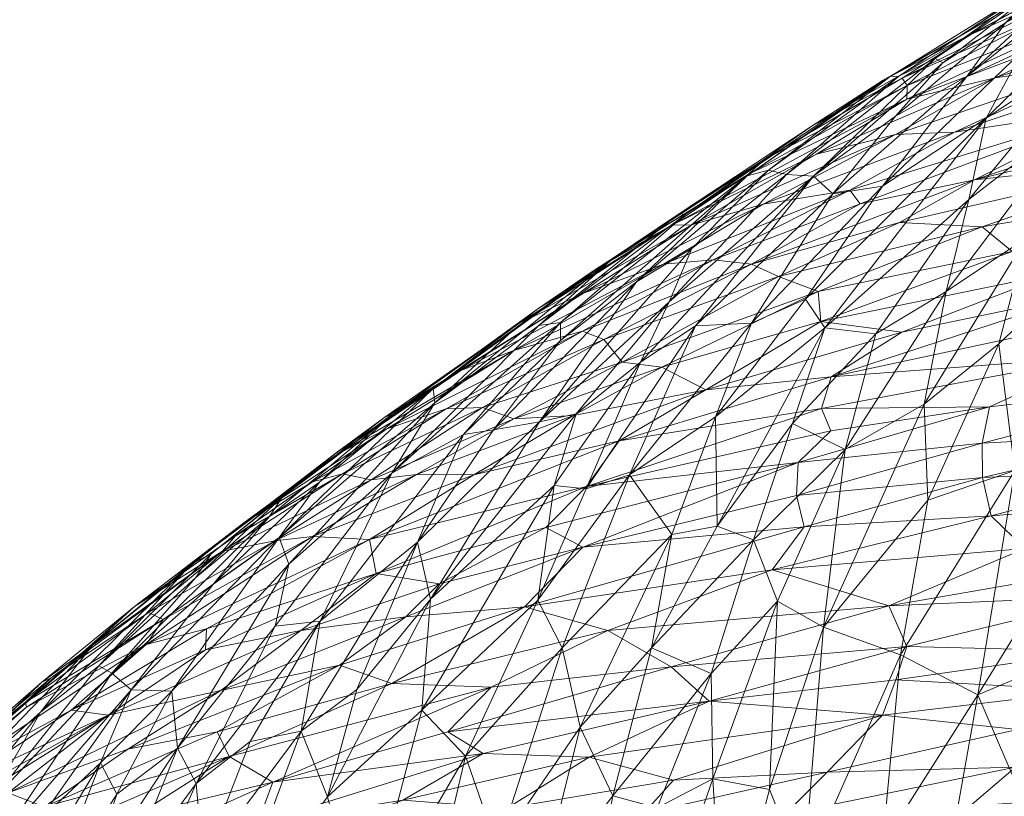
# Model space of a CAD drawing. Header units: millimetres. Extents: x -75 to 75, y 0 to 77.
# Tile 17 of 68: x -22.348 to -21.533, y 74.505 to 75.147. Entities that reach past the tile are written whole.
import ezdxf

# ---------------------------------------------------------------- set-up
doc = ezdxf.new("R2010")
doc.units = ezdxf.units.MM
doc.layers.add('A-GENM', color=13, linetype='Continuous')

# ---------------------------------------------------------------- blocks, each defined once
blk = doc.blocks.new('Model_FFAS1721-609A00BF0 - Model_FFAS1721-609A00BF0-430332-Preview')
at = {"layer": 'A-GENM', "lineweight": 9}
mesh = blk.add_polyface(dxfattribs=at)
corners = [(0, 77.41627, -122.32344), (-8.45086, 77.40813, -122.12154), (-12.53315, 77.36812, -121.12875), (-15.12791, 77.23835, -117.90861), (-17.98366, 76.56885, -101.29643), (-20.62818, 75.21106, -67.60534), (-21.55654, 73.84972, -33.8263), (-21.08744, 73.16945, -16.94672), (-17.73384, 72.86457, -9.38178), (-9.98005, 72.74137, -6.32462), (6.9079, 72.72838, -6.00247), (15.14291, 72.79771, -7.72279), (20.44563, 73.04787, -13.92981), (21.42801, 74.4063, -47.63678), (16.03763, 77.11957, -114.96126), (13.02542, 77.35478, -120.79773), (6.59342, 77.41297, -122.24164)]
mesh.append_faces([[corners[k] for k in face] for face in [(12, 10, 11)]], dxfattribs={"vtx0": -1})
mesh.append_faces([[corners[k] for k in face] for face in [(1, 3, 0), (13, 6, 12)]], dxfattribs={"vtx0": -1, "vtx1": -1})
mesh.append_faces([[corners[k] for k in face] for face in [(0, 4, 14), (6, 10, 12)]], dxfattribs={"vtx0": -1, "vtx1": -1, "vtx2": -1})
mesh.append_faces([[corners[k] for k in face] for face in [(0, 3, 4), (13, 5, 6), (6, 9, 10), (5, 13, 14)]], dxfattribs={"vtx0": -1, "vtx2": -1})
mesh.append_faces([[corners[k] for k in face] for face in [(8, 9, 7)]], dxfattribs={"vtx1": -1})
mesh.append_faces([[corners[k] for k in face] for face in [(16, 0, 14), (4, 5, 14), (6, 7, 9)]], dxfattribs={"vtx1": -1, "vtx2": -1})
mesh.append_faces([[corners[k] for k in face] for face in [(1, 2, 3), (14, 15, 16)]], dxfattribs={"vtx2": -1})
mesh = blk.add_polyface(dxfattribs=at)
corners = [(-21.60447, 70.42537, -70.25288), (-20.09362, 69.44465, -71.96178), (-20.05379, 68.94876, -65.93696), (-21.72257, 73.96486, -77.2191), (-22.12974, 73.73644, -71.55778), (-20.75148, 68.78321, -60.25623), (-22.54105, 70.56858, -60.16372), (-19.25862, 70.11516, -83.9895), (-21.02289, 70.89117, -78.68106), (-20.76344, 72.24331, -87.14862), (-22.33303, 71.78656, -67.16202), (-22.51755, 73.46207, -64.75462), (-18.38882, 68.74348, -69.14099), (-18.42657, 68.33466, -60.2404), (-18.8017, 69.36207, -76.58343), (-20.14869, 72.99969, -95.15564), (-20.36692, 74.64969, -94.19423), (-19.80524, 74.87735, -99.84259), (-18.49375, 70.34467, -90.24349), (-19.01929, 73.50621, -106.31063), (-16.59763, 69.48431, -84.60725), (-19.24357, 75.10501, -105.49095), (-18.32509, 75.33, -111.08903), (-18.21759, 72.0501, -107.1314), (-16.69964, 70.13556, -93.84741), (-19.33577, 71.49986, -96.11763), (-16.62235, 70.77974, -102.72552), (-21.3154, 74.19328, -82.88042), (-20.84116, 74.42148, -88.53732), (-22.7758, 73.27936, -60.22438)]
mesh.append_faces([[corners[k] for k in face] for face in [(3, 0, 4), (27, 8, 3)]], dxfattribs={"vtx0": -1, "vtx1": -1})
mesh.append_faces([[corners[k] for k in face] for face in [(0, 1, 2), (7, 8, 9), (0, 10, 4), (12, 13, 2), (14, 8, 7), (15, 18, 9), (17, 19, 15), (1, 8, 14), (20, 7, 18), (19, 22, 23), (24, 18, 25), (26, 25, 23), (1, 14, 12), (20, 14, 7), (0, 3, 8), (27, 9, 8), (16, 15, 9), (2, 1, 12), (8, 1, 0), (0, 2, 5), (0, 6, 10), (6, 11, 10), (19, 25, 15), (15, 25, 18), (25, 19, 23), (9, 18, 7)]], dxfattribs={"vtx0": -1, "vtx1": -1, "vtx2": -1})
mesh.append_faces([[corners[k] for k in face] for face in [(0, 5, 6), (15, 16, 17), (19, 21, 22), (9, 27, 28), (19, 17, 21)]], dxfattribs={"vtx0": -1, "vtx2": -1})
mesh.append_faces([[corners[k] for k in face] for face in [(11, 4, 10), (13, 5, 2), (28, 16, 9)]], dxfattribs={"vtx1": -1, "vtx2": -1})
mesh.append_faces([[corners[k] for k in face] for face in [(6, 29, 11)]], dxfattribs={"vtx2": -1})
mesh = blk.add_polyface(dxfattribs=at)
corners = [(-21.38161, 75.24895, -75.3558), (-21.32333, 75.28307, -76.18439), (-21.44133, 75.19877, -75.69341), (-21.43698, 75.19009, -70.5425), (-21.61794, 75.09877, -69.59216), (-21.48302, 75.15901, -69.72381), (-21.4457, 75.19635, -71.19996), (-21.28727, 75.25463, -71.26924), (-21.29337, 75.26699, -71.99734), (-21.56033, 75.13529, -70.43886), (-21.63348, 75.0971, -70.80819), (-21.49336, 75.16634, -75.03585), (-21.44199, 75.21279, -74.53476), (-21.28714, 75.30338, -74.55586), (-21.33398, 75.28014, -74.89344), (-21.39732, 75.24262, -74.18828), (-21.40935, 75.20324, -76.76559), (-21.56426, 75.10029, -74.96531), (-21.41702, 75.07769, -79.01409), (-21.34507, 75.19818, -78.77218), (-21.29233, 75.2106, -79.8064), (-21.39063, 75.17566, -78.07906), (-21.45834, 75.12514, -77.38249), (-21.33691, 75.23966, -77.95026), (-21.50285, 75.17497, -73.81502), (-21.49693, 75.18225, -73.05962), (-21.51787, 75.12183, -75.80967), (-21.4485, 75.11201, -67.0908), (-21.32097, 75.12847, -66.73413), (-21.25853, 75.17052, -67.76943), (-21.38005, 75.15189, -67.98721), (-21.43948, 75.14705, -68.42085), (-21.27138, 75.2082, -69.17625), (-21.44997, 75.15764, -69.04817), (-21.30952, 75.214, -69.75475), (-21.32654, 75.22466, -70.4172), (-21.29717, 75.27826, -72.74957), (-21.47049, 75.19156, -71.78307), (-21.50286, 75.17793, -72.34345), (-21.38035, 75.24667, -73.0975), (-21.40716, 75.22823, -72.4731), (-21.30882, 75.28777, -73.91626), (-21.62063, 75.10058, -72.32697), (-21.62767, 75.10013, -71.57476), (-21.53219, 75.1446, -74.39404), (-21.58427, 75.11164, -73.71528), (-21.59048, 75.11509, -73.15399), (-21.46867, 75.07161, -78.01412)]
mesh.append_faces([[corners[k] for k in face] for face in [(0, 1, 2), (3, 4, 5), (6, 7, 8), (4, 3, 9), (9, 6, 10), (0, 11, 12), (13, 14, 15), (2, 1, 16), (2, 17, 11), (18, 19, 20), (21, 22, 23), (16, 23, 22), (24, 15, 12), (24, 25, 15), (26, 17, 2), (16, 26, 2), (27, 28, 29), (27, 29, 30), (31, 32, 33), (34, 33, 32), (33, 34, 5), (5, 35, 3), (3, 6, 9), (36, 37, 8), (38, 39, 25), (7, 3, 35), (6, 37, 10), (7, 6, 3), (8, 37, 6), (39, 40, 36), (25, 39, 41), (42, 38, 25), (43, 37, 38), (32, 31, 30), (39, 38, 40), (25, 41, 15), (12, 15, 14), (0, 2, 11), (0, 12, 14), (44, 45, 24), (44, 24, 12), (25, 24, 46), (23, 19, 21), (47, 21, 19), (17, 44, 11), (11, 44, 12), (5, 34, 35), (38, 37, 40), (37, 36, 40)]], dxfattribs={"vtx0": -1, "vtx1": -1, "vtx2": -1})
mesh = blk.add_polyface(dxfattribs=at)
corners = [(-21.57437, 75.05423, -66.11387), (-21.44981, 75.09625, -66.50947), (-21.4485, 75.11201, -67.0908), (-21.22003, 74.91723, -60.42101), (-21.41142, 74.90849, -60.51326), (-21.45404, 74.86853, -59.51418), (-21.54094, 75.09917, -67.65405), (-21.62342, 75.0523, -66.72075), (-21.38005, 75.15189, -67.98721), (-21.43948, 75.14705, -68.42085), (-21.61392, 75.08141, -68.11794), (-21.45834, 75.12514, -77.38249), (-21.54828, 75.06569, -76.25904), (-21.40935, 75.20324, -76.76559), (-21.58144, 74.92235, -77.38004), (-21.46867, 75.07161, -78.01412), (-21.51481, 74.96678, -78.24638), (-21.41982, 74.94385, -80.10648), (-21.47124, 74.94202, -79.23539), (-21.37515, 75.07153, -79.8966), (-21.51787, 75.12183, -75.80967), (-21.39063, 75.17566, -78.07906), (-21.41702, 75.07769, -79.01409), (-21.34507, 75.19818, -78.77218), (-21.53792, 74.87908, -78.49961), (-21.56263, 74.99861, -76.95505), (-21.58427, 75.11164, -73.71528), (-21.59048, 75.11509, -73.15399), (-21.50285, 75.17497, -73.81502), (-21.33112, 75.06629, -80.75328), (-21.38079, 75.00486, -63.17032), (-21.38697, 75.03317, -64.04281), (-21.55147, 74.97597, -63.077), (-21.66103, 75.00615, -65.16305), (-21.43939, 75.07469, -65.66482), (-21.29501, 74.95604, -61.5628), (-21.34461, 74.9839, -62.45121), (-21.4927, 74.93688, -61.57863), (-21.34541, 75.08527, -65.46921), (-21.55792, 75.01484, -64.44551), (-21.32209, 75.07122, -64.93054), (-21.32097, 75.12847, -66.73413), (-21.28353, 75.117, -66.17426), (-21.61993, 74.97954, -63.6884), (-21.52671, 74.95538, -62.28725), (-21.61805, 74.88878, -60.6773), (-21.46824, 74.9198, -60.99315), (-21.44997, 75.15764, -69.04817), (-21.48302, 75.15901, -69.72381), (-21.61379, 75.09283, -68.89565), (-21.29233, 75.2106, -79.8064), (-21.36429, 74.95013, -80.98882), (-21.42835, 74.86223, -80.40933), (-21.23836, 75.04651, -63.93791), (-21.30569, 74.96185, -81.86615), (-21.39605, 74.82474, -81.06892), (-21.65259, 74.99485, -64.58851)]
mesh.append_faces([[corners[k] for k in face] for face in [(0, 1, 2), (3, 4, 5), (6, 7, 2), (6, 2, 8), (6, 9, 10), (11, 12, 13), (14, 15, 16), (17, 18, 19), (13, 12, 20), (21, 15, 11), (22, 16, 15), (15, 23, 22), (24, 16, 18), (15, 25, 11), (12, 11, 25), (26, 27, 28), (16, 22, 18), (22, 19, 18), (19, 29, 17), (15, 14, 25), (30, 31, 32), (33, 34, 0), (35, 36, 37), (38, 39, 40), (2, 7, 0), (1, 34, 41), (34, 42, 41), (31, 39, 43), (30, 32, 44), (31, 43, 32), (36, 30, 44), (37, 36, 44), (37, 45, 46), (6, 8, 9), (47, 48, 49), (10, 9, 47), (50, 19, 22), (29, 51, 17), (52, 17, 51), (46, 35, 37), (31, 30, 53), (39, 31, 40), (35, 46, 4), (54, 55, 51), (34, 56, 39), (34, 1, 0), (41, 2, 1), (38, 42, 34), (39, 38, 34)]], dxfattribs={"vtx0": -1, "vtx1": -1, "vtx2": -1})
mesh = blk.add_polyface(dxfattribs=at)
corners = [(-21.44997, 75.15764, -69.04817), (-21.61379, 75.09283, -68.89565), (-21.61392, 75.08141, -68.11794), (-21.69222, 75.05942, -69.90135), (-21.73216, 75.03173, -68.82514), (-21.61794, 75.09877, -69.59216), (-21.62767, 75.10013, -71.57476), (-21.63348, 75.0971, -70.80819), (-21.47049, 75.19156, -71.78307), (-21.61993, 74.97954, -63.6884), (-21.55792, 75.01484, -64.44551), (-21.74249, 74.94497, -63.62148), (-21.73286, 74.99465, -65.80976), (-21.66103, 75.00615, -65.16305), (-21.57437, 75.05423, -66.11387), (-21.62063, 75.10058, -72.32697), (-21.49693, 75.18225, -73.05962), (-21.59048, 75.11509, -73.15399), (-21.54828, 75.06569, -76.25904), (-21.68193, 74.89235, -75.68219), (-21.69794, 74.91608, -75.06413), (-21.56263, 74.99861, -76.95505), (-21.58144, 74.92235, -77.38004), (-21.63954, 74.88723, -76.5781), (-21.56426, 75.10029, -74.96531), (-21.51787, 75.12183, -75.80967), (-21.634, 75.00954, -75.13627), (-21.6751, 75.00323, -74.16125), (-21.6913, 75.01776, -73.27965), (-21.58427, 75.11164, -73.71528), (-21.62331, 75.06742, -74.01811), (-21.74258, 74.8961, -74.32308), (-21.51481, 74.96678, -78.24638), (-21.59949, 74.82927, -77.74543), (-21.72008, 74.93482, -62.96026), (-21.55147, 74.97597, -63.077), (-21.61805, 74.88878, -60.6773), (-21.4927, 74.93688, -61.57863), (-21.68505, 74.89762, -61.34889), (-21.52671, 74.95538, -62.28725), (-21.68738, 74.9224, -62.21173), (-21.62342, 75.0523, -66.72075), (-21.65259, 74.99485, -64.58851), (-21.77414, 74.94848, -64.23764), (-21.43939, 75.07469, -65.66482), (-21.54094, 75.09917, -67.65405), (-21.68859, 75.03587, -67.18765), (-21.74504, 75.01944, -68.05568), (-21.48302, 75.15901, -69.72381), (-21.56033, 75.13529, -70.43886), (-21.74609, 75.01816, -70.74329), (-21.72852, 75.02289, -71.50962), (-21.71343, 75.0191, -72.41087), (-21.50286, 75.17793, -72.34345), (-21.53219, 75.1446, -74.39404)]
mesh.append_faces([[corners[k] for k in face] for face in [(0, 1, 2), (3, 4, 5), (6, 7, 8), (9, 10, 11), (12, 13, 14), (15, 16, 17), (18, 19, 20), (21, 22, 23), (19, 18, 21), (24, 25, 26), (27, 24, 26), (28, 29, 30), (31, 27, 26), (31, 26, 20), (24, 27, 30), (26, 25, 18), (22, 32, 33), (19, 21, 23), (34, 35, 9), (36, 37, 38), (39, 35, 40), (41, 12, 14), (42, 13, 43), (42, 44, 13), (41, 45, 46), (9, 11, 34), (42, 11, 10), (38, 37, 39), (40, 38, 39), (34, 40, 35), (2, 46, 45), (2, 1, 47), (4, 47, 1), (5, 4, 1), (48, 5, 1), (3, 5, 49), (7, 3, 49), (7, 6, 50), (51, 50, 6), (6, 15, 51), (15, 52, 51), (52, 15, 17), (28, 52, 17), (53, 15, 6), (30, 29, 54), (28, 17, 29), (24, 30, 54), (28, 30, 27), (18, 20, 26)]], dxfattribs={"vtx0": -1, "vtx1": -1, "vtx2": -1})
mesh = blk.add_polyface(dxfattribs=at)
corners = [(-21.7966, 74.98672, -69.82617), (-21.69222, 75.05942, -69.90135), (-21.63348, 75.0971, -70.80819), (-21.79182, 74.97761, -66.34619), (-21.80847, 74.97732, -67.11401), (-21.93419, 74.89654, -66.04731), (-21.61392, 75.08141, -68.11794), (-21.74504, 75.01944, -68.05568), (-21.71343, 75.0191, -72.41087), (-21.79198, 74.95798, -71.66163), (-21.72852, 75.02289, -71.50962), (-21.81547, 74.94486, -64.87541), (-21.88168, 74.92111, -65.3542), (-21.98309, 74.85691, -64.46367), (-21.88248, 74.88954, -63.32546), (-21.77414, 74.94848, -64.23764), (-21.9392, 74.87358, -63.87628), (-21.68859, 75.03587, -67.18765), (-21.8723, 74.94041, -67.49668), (-21.73286, 74.99465, -65.80976), (-21.62342, 75.0523, -66.72075), (-21.6913, 75.01776, -73.27965), (-21.78877, 74.89396, -73.24719), (-21.83441, 74.86395, -72.58961), (-21.66103, 75.00615, -65.16305), (-21.73216, 75.03173, -68.82514), (-21.85681, 74.95029, -68.27111), (-21.83774, 74.93045, -70.89669), (-21.74609, 75.01816, -70.74329), (-21.91805, 74.81449, -71.24938), (-21.81064, 74.9137, -72.27446), (-21.6751, 75.00323, -74.16125), (-21.74258, 74.8961, -74.32308), (-21.80286, 74.98634, -69.11265), (-21.91853, 74.89423, -68.84258), (-21.94316, 74.88748, -67.61747), (-21.72008, 74.93482, -62.96026), (-21.74249, 74.94497, -63.62148), (-21.86479, 74.88267, -62.65763), (-21.90062, 74.89662, -69.62237), (-21.91942, 74.90799, -66.73756), (-21.84962, 74.86387, -61.63252), (-21.68738, 74.9224, -62.21173), (-21.9007, 74.88179, -70.18496), (-22.00594, 74.84225, -66.78308), (-21.65259, 74.99485, -64.58851)]
mesh.append_faces([[corners[k] for k in face] for face in [(0, 1, 2), (3, 4, 5), (6, 7, 4), (8, 9, 10), (11, 12, 13), (14, 15, 16), (6, 4, 17), (4, 7, 18), (3, 19, 20), (21, 22, 23), (24, 19, 11), (7, 25, 26), (10, 27, 28), (2, 28, 0), (27, 9, 29), (30, 8, 21), (22, 31, 32), (31, 22, 21), (11, 16, 15), (33, 34, 26), (26, 35, 18), (36, 37, 38), (39, 34, 0), (3, 5, 12), (40, 4, 18), (19, 3, 12), (17, 4, 3), (11, 19, 12), (11, 15, 24), (37, 15, 14), (14, 38, 37), (41, 42, 36), (20, 17, 3), (18, 7, 26), (33, 26, 25), (1, 0, 33), (28, 27, 43), (1, 33, 25), (34, 33, 0), (4, 40, 5), (9, 27, 10), (8, 30, 9), (29, 9, 30), (18, 44, 40), (39, 0, 28), (28, 43, 39), (21, 23, 30), (37, 45, 15)]], dxfattribs={"vtx0": -1, "vtx1": -1, "vtx2": -1})
mesh = blk.add_polyface(dxfattribs=at)
corners = [(-21.55511, 74.5886, -79.38908), (-21.52459, 74.77442, -79.27038), (-21.45572, 74.74948, -80.42878), (-21.54408, 74.7369, -56.14258), (-21.55121, 74.76847, -57.00747), (-21.6989, 74.72779, -56.29546), (-21.62309, 74.60107, -52.69531), (-21.45687, 74.62491, -53.12112), (-21.61404, 74.62857, -53.40052), (-21.51632, 74.70984, -55.37789), (-21.3789, 74.70568, -55.11969), (-21.34966, 74.75183, -56.27512), (-21.44073, 74.67049, -54.27003), (-21.7254, 74.692, -55.37883), (-21.62888, 74.66242, -54.32316), (-21.45404, 74.86853, -59.51418), (-21.5456, 74.82702, -58.60429), (-21.34688, 74.85019, -58.82092), (-21.53792, 74.87908, -78.49961), (-21.59949, 74.82927, -77.74543), (-21.51481, 74.96678, -78.24638), (-21.63954, 74.88723, -76.5781), (-21.58144, 74.92235, -77.38004), (-21.66501, 74.7917, -76.82959), (-21.39605, 74.82474, -81.06892), (-21.41817, 74.70846, -81.10501), (-21.59659, 74.74967, -78.21935), (-21.68286, 74.64464, -77.25629), (-21.61917, 74.62183, -78.33715), (-21.41982, 74.94385, -80.10648), (-21.42835, 74.86223, -80.40933), (-21.35422, 74.81504, -81.73231), (-21.47781, 74.62119, -80.44537), (-21.47124, 74.94202, -79.23539), (-21.46273, 74.59218, -52.29493), (-21.63412, 74.5718, -51.94982), (-21.52246, 74.56007, -51.52333), (-21.39666, 74.77549, -56.93102), (-21.39211, 74.80556, -57.71044), (-21.55171, 74.79691, -57.78584), (-21.7054, 74.75369, -57.05555), (-21.70396, 74.78086, -57.83813), (-21.6847, 74.82555, -59.07979), (-21.41142, 74.90849, -60.51326), (-21.67662, 74.85191, -59.84165), (-21.46824, 74.9198, -60.99315), (-21.61805, 74.88878, -60.6773), (-21.42079, 74.58099, -81.32796), (-21.36429, 74.95013, -80.98882)]
mesh.append_faces([[corners[k] for k in face] for face in [(0, 1, 2), (3, 4, 5), (6, 7, 8), (9, 10, 11), (7, 12, 8), (13, 9, 3), (14, 12, 10), (15, 16, 17), (11, 3, 9), (18, 19, 20), (21, 22, 23), (24, 25, 2), (23, 22, 19), (19, 18, 26), (26, 27, 19), (0, 28, 1), (29, 30, 1), (25, 24, 31), (2, 25, 32), (32, 0, 2), (1, 33, 29), (7, 6, 34), (12, 14, 8), (14, 9, 13), (35, 36, 34), (4, 3, 37), (37, 3, 11), (37, 38, 4), (39, 4, 38), (4, 39, 40), (17, 39, 38), (16, 41, 39), (17, 16, 39), (42, 16, 15), (15, 43, 44), (45, 44, 43), (14, 10, 9), (33, 1, 18), (26, 1, 28), (1, 26, 18), (27, 26, 28), (44, 45, 46), (31, 47, 25), (47, 32, 25), (30, 24, 2), (44, 42, 15), (24, 30, 48), (1, 30, 2), (34, 6, 35)]], dxfattribs={"vtx0": -1, "vtx1": -1, "vtx2": -1})
mesh = blk.add_polyface(dxfattribs=at)
corners = [(-21.80888, 74.61192, -53.4233), (-21.9581, 74.59492, -53.55925), (-21.99381, 74.55794, -52.65858), (-21.88207, 74.71096, -56.63844), (-21.93029, 74.66155, -55.40527), (-21.6989, 74.72779, -56.29546), (-21.77751, 74.58332, -52.54751), (-21.86136, 74.64203, -54.47308), (-22.0403, 74.59792, -54.14817), (-21.93419, 74.89654, -66.04731), (-22.04611, 74.81839, -64.96351), (-21.88168, 74.92111, -65.3542), (-21.90062, 74.89662, -69.62237), (-21.9007, 74.88179, -70.18496), (-21.98096, 74.80419, -69.61753), (-21.87949, 74.75922, -72.92444), (-21.78877, 74.89396, -73.24719), (-21.84343, 74.77073, -73.574), (-22.0402, 74.77198, -68.46062), (-21.91853, 74.89423, -68.84258), (-21.95595, 74.80804, -70.30384), (-21.91805, 74.81449, -71.24938), (-21.88761, 74.82106, -71.93478), (-22.00827, 74.6678, -71.05487), (-21.83441, 74.86395, -72.58961), (-21.90594, 74.76197, -72.30785), (-21.91948, 74.667, -72.93311), (-21.89924, 74.62749, -73.59778), (-21.81064, 74.9137, -72.27446), (-22.01537, 74.57605, -71.69786), (-21.9792, 74.53781, -72.63049), (-21.80841, 74.72128, -74.68031), (-21.82531, 74.62751, -74.9363), (-21.88424, 74.56203, -74.22042), (-21.86479, 74.88267, -62.65763), (-21.96516, 74.82653, -61.78159), (-21.84962, 74.86387, -61.63252), (-21.97243, 74.77076, -59.46742), (-21.85211, 74.79873, -59.27174), (-21.78033, 74.841, -60.13774), (-21.88991, 74.8197, -60.37555), (-21.85681, 74.95029, -68.27111), (-22.00456, 74.83014, -67.77035), (-21.9392, 74.87358, -63.87628), (-22.04447, 74.80864, -63.06375), (-21.88248, 74.88954, -63.32546), (-21.81547, 74.94486, -64.87541), (-21.98309, 74.85691, -64.46367), (-21.99516, 74.82543, -62.44123), (-21.9391, 74.81712, -60.89598), (-21.81677, 74.85979, -61.1096), (-21.94316, 74.88748, -67.61747), (-21.7254, 74.692, -55.37883), (-22.05861, 74.71732, -58.49123), (-21.8791, 74.76118, -58.22475), (-22.05312, 74.6892, -57.33751), (-21.91265, 74.72705, -57.35498), (-22.02867, 74.65333, -55.84481), (-22.00594, 74.84225, -66.78308), (-21.8723, 74.94041, -67.49668), (-21.83774, 74.93045, -70.89669), (-21.70396, 74.78086, -57.83813), (-22.01966, 74.77086, -60.15182), (-22.00094, 74.68043, -56.51412)]
mesh.append_faces([[corners[k] for k in face] for face in [(0, 1, 2), (3, 4, 5), (0, 2, 6), (7, 4, 8), (9, 10, 11), (12, 13, 14), (15, 16, 17), (18, 19, 12), (14, 13, 20), (21, 22, 23), (22, 24, 25), (26, 17, 27), (22, 21, 28), (26, 29, 25), (30, 26, 27), (17, 31, 27), (31, 32, 33), (34, 35, 36), (37, 38, 39), (40, 37, 39), (41, 19, 42), (43, 44, 45), (46, 47, 43), (34, 45, 48), (35, 34, 48), (36, 49, 50), (51, 41, 42), (1, 0, 7), (8, 1, 7), (7, 52, 4), (53, 54, 38), (54, 55, 56), (31, 33, 27), (3, 57, 4), (58, 59, 51), (15, 17, 26), (60, 21, 20), (60, 20, 13), (26, 25, 15), (15, 25, 24), (61, 56, 3), (24, 22, 28), (23, 22, 25), (24, 16, 15), (40, 49, 62), (35, 49, 36), (49, 40, 50), (3, 56, 63)]], dxfattribs={"vtx0": -1, "vtx1": -1, "vtx2": -1})
mesh = blk.add_polyface(dxfattribs=at)
corners = [(-21.77243, 74.81873, -74.57299), (-21.84343, 74.77073, -73.574), (-21.74258, 74.8961, -74.32308), (-21.7054, 74.75369, -57.05555), (-21.55171, 74.79691, -57.78584), (-21.70396, 74.78086, -57.83813), (-21.8791, 74.76118, -58.22475), (-21.67693, 74.8071, -58.49529), (-21.5456, 74.82702, -58.60429), (-21.86136, 74.64203, -54.47308), (-21.80888, 74.61192, -53.4233), (-21.62888, 74.66242, -54.32316), (-21.69794, 74.91608, -75.06413), (-21.66501, 74.7917, -76.82959), (-21.72087, 74.6662, -76.54205), (-21.74089, 74.71689, -75.93917), (-21.82531, 74.62751, -74.9363), (-21.77101, 74.72823, -75.32779), (-21.77597, 74.60627, -75.87914), (-21.68286, 74.64464, -77.25629), (-21.78877, 74.89396, -73.24719), (-21.59949, 74.82927, -77.74543), (-21.70865, 74.81329, -75.87748), (-21.78033, 74.841, -60.13774), (-21.67662, 74.85191, -59.84165), (-21.61805, 74.88878, -60.6773), (-21.68505, 74.89762, -61.34889), (-21.81677, 74.85979, -61.1096), (-21.84962, 74.86387, -61.63252), (-21.72008, 74.93482, -62.96026), (-21.86479, 74.88267, -62.65763), (-21.68738, 74.9224, -62.21173), (-21.77751, 74.58332, -52.54751), (-21.61404, 74.62857, -53.40052), (-21.6989, 74.72779, -56.29546), (-21.55121, 74.76847, -57.00747), (-21.91265, 74.72705, -57.35498), (-21.62309, 74.60107, -52.69531), (-21.7254, 74.692, -55.37883), (-21.54408, 74.7369, -56.14258), (-21.93029, 74.66155, -55.40527), (-21.88207, 74.71096, -56.63844), (-21.6847, 74.82555, -59.07979), (-21.85211, 74.79873, -59.27174), (-21.72761, 74.51036, -76.97209), (-21.77449, 74.51918, -76.2111), (-21.85735, 74.50505, -74.90859), (-21.80841, 74.72128, -74.68031), (-21.68193, 74.89235, -75.68219), (-21.63954, 74.88723, -76.5781), (-21.88991, 74.8197, -60.37555), (-21.63412, 74.5718, -51.94982)]
mesh.append_faces([[corners[k] for k in face] for face in [(0, 1, 2), (3, 4, 5), (6, 5, 7), (5, 8, 7), (9, 10, 11), (0, 2, 12), (13, 14, 15), (15, 16, 17), (18, 15, 14), (13, 19, 14), (20, 2, 1), (13, 21, 19), (15, 17, 22), (22, 13, 15), (23, 24, 25), (26, 27, 23), (28, 29, 30), (31, 28, 27), (32, 33, 10), (11, 10, 33), (3, 34, 35), (36, 5, 6), (33, 32, 37), (38, 39, 34), (40, 38, 34), (38, 9, 11), (5, 41, 3), (41, 34, 3), (42, 43, 6), (44, 14, 19), (18, 14, 45), (16, 18, 46), (17, 16, 47), (18, 16, 15), (0, 17, 47), (22, 17, 48), (48, 49, 22), (13, 22, 49), (48, 17, 0), (48, 0, 12), (1, 0, 47), (31, 27, 26), (23, 27, 50), (24, 43, 42), (26, 23, 25), (43, 24, 23), (32, 51, 37), (8, 42, 7), (6, 7, 42)]], dxfattribs={"vtx0": -1, "vtx1": -1, "vtx2": -1})
mesh = blk.add_polyface(dxfattribs=at)
corners = [(-22.01966, 74.77086, -60.15182), (-22.05737, 74.76668, -60.68708), (-22.13709, 74.71619, -59.94612), (-22.00827, 74.6678, -71.05487), (-22.06927, 74.59318, -70.43905), (-22.01884, 74.71497, -70.21936), (-22.05861, 74.71732, -58.49123), (-21.85211, 74.79873, -59.27174), (-21.97243, 74.77076, -59.46742), (-22.00094, 74.68043, -56.51412), (-22.02867, 74.65333, -55.84481), (-21.88207, 74.71096, -56.63844), (-22.00456, 74.83014, -67.77035), (-21.91853, 74.89423, -68.84258), (-22.0402, 74.77198, -68.46062), (-21.93419, 74.89654, -66.04731), (-22.03999, 74.82091, -65.82551), (-22.04611, 74.81839, -64.96351), (-22.13664, 74.64552, -68.16156), (-22.09955, 74.64956, -69.09223), (-22.11517, 74.5586, -69.74618), (-21.90594, 74.76197, -72.30785), (-22.01537, 74.57605, -71.69786), (-21.98096, 74.80419, -69.61753), (-22.12549, 74.6969, -67.47734), (-22.00594, 74.84225, -66.78308), (-22.13347, 74.7189, -66.53209), (-21.91805, 74.81449, -71.24938), (-21.95595, 74.80804, -70.30384), (-21.9391, 74.81712, -60.89598), (-22.09997, 74.76464, -66.09143), (-21.98309, 74.85691, -64.46367), (-22.0852, 74.78978, -64.22383), (-21.96516, 74.82653, -61.78159), (-22.08109, 74.77158, -61.65846), (-21.8791, 74.76118, -58.22475), (-22.05312, 74.6892, -57.33751), (-22.0848, 74.7882, -63.59184), (-21.9392, 74.87358, -63.87628), (-21.88168, 74.92111, -65.3542), (-21.99516, 74.82543, -62.44123), (-22.10585, 74.76478, -62.2145), (-21.88248, 74.88954, -63.32546), (-22.04447, 74.80864, -63.06375), (-21.91942, 74.90799, -66.73756), (-21.93029, 74.66155, -55.40527), (-22.08342, 74.61327, -54.98573), (-22.0403, 74.59792, -54.14817), (-22.1154, 74.64181, -56.31483), (-21.94316, 74.88748, -67.61747), (-21.90062, 74.89662, -69.62237), (-22.1307, 74.75255, -64.67598), (-22.14164, 74.73586, -65.28947), (-22.10578, 74.71979, -59.39915), (-21.88991, 74.8197, -60.37555), (-21.91265, 74.72705, -57.35498)]
mesh.append_faces([[corners[k] for k in face] for face in [(0, 1, 2), (3, 4, 5), (6, 7, 8), (9, 10, 11), (12, 13, 14), (15, 16, 17), (18, 14, 19), (20, 19, 5), (21, 22, 3), (23, 5, 19), (12, 14, 24), (25, 12, 26), (23, 19, 14), (5, 27, 3), (5, 23, 28), (0, 29, 1), (30, 25, 26), (26, 12, 24), (31, 17, 32), (1, 33, 34), (35, 6, 36), (31, 32, 37), (25, 30, 16), (38, 31, 37), (17, 31, 39), (34, 33, 40), (29, 33, 1), (34, 40, 41), (40, 42, 43), (40, 43, 41), (38, 37, 43), (16, 44, 25), (45, 10, 46), (46, 47, 45), (48, 10, 9), (12, 25, 49), (14, 50, 23), (51, 32, 17), (27, 5, 28), (9, 36, 48), (5, 4, 20), (16, 30, 52), (16, 15, 44), (51, 17, 16), (0, 2, 53), (8, 0, 53), (0, 8, 54), (6, 8, 53), (36, 9, 55)]], dxfattribs={"vtx0": -1, "vtx1": -1, "vtx2": -1})
mesh = blk.add_polyface(dxfattribs=at)
corners = [(-22.13709, 74.71619, -59.94612), (-22.18024, 74.70765, -60.94913), (-22.24155, 74.6569, -59.78436), (-22.18752, 74.68067, -65.57891), (-22.27198, 74.60657, -64.5094), (-22.14164, 74.73586, -65.28947), (-22.05737, 74.76668, -60.68708), (-22.16998, 74.71985, -61.55967), (-22.08109, 74.77158, -61.65846), (-22.10585, 74.76478, -62.2145), (-22.0848, 74.7882, -63.59184), (-22.20611, 74.69701, -63.19933), (-22.16262, 74.73092, -62.55123), (-22.20238, 74.68581, -64.56892), (-22.09997, 74.76464, -66.09143), (-22.1307, 74.75255, -64.67598), (-22.12549, 74.6969, -67.47734), (-22.0402, 74.77198, -68.46062), (-22.13664, 74.64552, -68.16156), (-22.09955, 74.64956, -69.09223), (-22.20218, 74.51524, -68.17477), (-22.21769, 74.54468, -67.45491), (-22.13347, 74.7189, -66.53209), (-22.22236, 74.59165, -66.60962), (-22.25607, 74.59269, -65.50128), (-22.28261, 74.6127, -63.78418), (-22.18961, 74.70541, -64.03699), (-22.25315, 74.6618, -61.52637), (-22.32979, 74.59919, -60.40568), (-22.05861, 74.71732, -58.49123), (-22.10578, 74.71979, -59.39915), (-22.24348, 74.63045, -58.1154), (-22.28787, 74.62984, -62.29325), (-22.0852, 74.78978, -64.22383), (-22.04447, 74.80864, -63.06375), (-22.19361, 74.6434, -57.57967), (-22.30564, 74.57604, -56.89316), (-22.19429, 74.62596, -56.81874), (-22.05312, 74.6892, -57.33751), (-22.1154, 74.64181, -56.31483), (-22.02867, 74.65333, -55.84481), (-22.18171, 74.59213, -55.29008), (-22.08342, 74.61327, -54.98573), (-22.03999, 74.82091, -65.82551), (-22.3221, 74.60284, -59.81922), (-22.22934, 74.65114, -58.89565), (-22.27491, 74.57174, -55.94713)]
mesh.append_faces([[corners[k] for k in face] for face in [(0, 1, 2), (3, 4, 5), (0, 6, 1), (7, 8, 9), (10, 11, 12), (13, 5, 4), (5, 14, 3), (15, 5, 13), (16, 17, 18), (18, 19, 20), (18, 21, 16), (22, 16, 23), (24, 22, 23), (13, 25, 26), (1, 27, 28), (29, 30, 31), (12, 32, 27), (11, 10, 33), (1, 8, 7), (34, 10, 12), (35, 31, 36), (35, 36, 37), (34, 12, 9), (6, 8, 1), (27, 9, 12), (16, 21, 23), (9, 27, 7), (27, 1, 7), (38, 37, 39), (40, 39, 41), (42, 40, 41), (11, 33, 26), (3, 22, 24), (43, 5, 15), (22, 3, 14), (4, 3, 24), (25, 13, 4), (15, 13, 26), (33, 15, 26), (1, 44, 2), (45, 0, 2), (11, 26, 25), (12, 11, 32), (31, 30, 45), (45, 30, 0), (39, 37, 46), (35, 38, 29), (38, 35, 37), (29, 31, 35)]], dxfattribs={"vtx0": -1, "vtx1": -1, "vtx2": -1})
mesh = blk.add_polyface(dxfattribs=at)
corners = [(-22.24348, 74.63045, -58.1154), (-22.22934, 74.65114, -58.89565), (-22.34248, 74.57853, -58.60971), (-22.32979, 74.59919, -60.40568), (-22.47464, 74.46075, -59.84068), (-22.40656, 74.53244, -59.28841), (-22.18171, 74.59213, -55.29008), (-22.27491, 74.57174, -55.94713), (-22.35789, 74.50764, -54.79338), (-22.41252, 74.50126, -61.78618), (-22.33108, 74.57437, -62.95017), (-22.43687, 74.44413, -62.47639), (-22.28787, 74.62984, -62.29325), (-22.41497, 74.48458, -55.16828), (-22.47225, 74.43814, -54.47725), (-22.40624, 74.52198, -57.41002), (-22.38808, 74.54291, -61.00136), (-22.25315, 74.6618, -61.52637), (-22.28261, 74.6127, -63.78418), (-22.37566, 74.49607, -63.51684), (-22.37513, 74.42793, -51.83678), (-22.25054, 74.48954, -52.44992), (-22.36012, 74.45754, -52.7274), (-22.30564, 74.57604, -56.89316), (-22.25607, 74.59269, -65.50128), (-22.28141, 74.53246, -65.87588), (-22.33228, 74.48445, -65.15136), (-22.36587, 74.46624, -64.43637), (-22.27198, 74.60657, -64.5094), (-22.20611, 74.69701, -63.19933), (-22.50153, 74.41015, -60.65112), (-22.3221, 74.60284, -59.81922), (-22.34346, 74.58272, -59.18188), (-22.24155, 74.6569, -59.78436), (-22.18024, 74.70765, -60.94913), (-22.47722, 74.46809, -58.18696), (-22.4804, 74.45755, -56.41461), (-22.39954, 74.51457, -56.45015), (-22.43326, 74.48297, -55.75586), (-22.32794, 74.49593, -53.71169), (-22.48917, 74.41592, -53.79747), (-22.25436, 74.46451, -51.6523), (-22.17486, 74.53759, -53.30315), (-22.25871, 74.54362, -54.50337), (-22.26786, 74.50649, -66.63402), (-22.32658, 74.41501, -66.18179), (-22.34592, 74.42586, -65.56902)]
mesh.append_faces([[corners[k] for k in face] for face in [(0, 1, 2), (3, 4, 5), (6, 7, 8), (9, 10, 11), (10, 9, 12), (13, 14, 8), (0, 2, 15), (12, 16, 17), (18, 19, 10), (3, 17, 16), (19, 11, 10), (20, 21, 22), (23, 0, 15), (24, 25, 26), (24, 27, 28), (19, 28, 27), (29, 10, 12), (16, 9, 30), (9, 16, 12), (16, 4, 3), (31, 3, 5), (31, 32, 33), (1, 33, 32), (34, 3, 31), (35, 2, 32), (2, 35, 15), (36, 37, 15), (23, 37, 7), (13, 7, 38), (39, 8, 40), (37, 36, 38), (21, 20, 41), (22, 42, 39), (42, 22, 21), (6, 8, 43), (8, 39, 43), (7, 13, 8), (8, 14, 40), (25, 44, 45), (25, 45, 46), (26, 25, 46), (24, 26, 27), (19, 18, 28), (29, 18, 10), (32, 31, 5), (35, 32, 5), (32, 2, 1), (7, 37, 38), (15, 37, 23)]], dxfattribs={"vtx0": -1, "vtx1": -1, "vtx2": -1})
mesh = blk.add_polyface(dxfattribs=at)
corners = [(-21.56189, 74.49662, -49.94439), (-21.73134, 74.45438, -49.05426), (-21.58051, 74.45017, -48.7834), (-21.12137, 74.48785, -49.66022), (-21.09236, 74.53039, -50.71582), (-21.20841, 74.36022, -46.49344), (-21.17939, 74.40276, -47.54903), (-21.6294, 74.37708, -46.97447), (-21.68286, 74.64464, -77.25629), (-21.61917, 74.62183, -78.33715), (-21.69947, 74.44013, -77.55187), (-21.42079, 74.58099, -81.32796), (-21.45443, 74.35659, -81.08604), (-21.50873, 74.48105, -80.24067), (-21.63407, 74.46446, -78.47419), (-21.32699, 74.68329, -82.45841), (-21.34932, 74.45753, -82.42821), (-21.26776, 74.41208, -83.50899), (-21.21086, 74.46501, -84.22177), (-21.19712, 74.25032, -84.29466), (-21.55511, 74.5886, -79.38908), (-21.59381, 74.37181, -79.16925), (-21.53878, 74.28639, -79.98117), (-21.34961, 74.312, -82.47109), (-21.39954, 74.36119, -81.81203), (-21.15559, 74.5412, -84.89526), (-21.07853, 74.30737, -85.70889), (-21.13782, 74.27885, -85.00178), (-21.06659, 74.56772, -86.00823), (-20.96601, 74.54659, -87.25722), (-21.01923, 74.3359, -86.416), (-21.52246, 74.56007, -51.52333), (-21.63412, 74.5718, -51.94982), (-21.67994, 74.52479, -50.79823), (-21.63963, 74.32811, -45.74945), (-21.59891, 74.41286, -47.855), (-21.76033, 74.41706, -48.13604), (-21.15038, 74.44531, -48.60463), (-21.79351, 74.37915, -47.21179), (-21.52391, 74.52886, -50.73315), (-21.71465, 74.48995, -49.94847), (-21.67874, 74.25228, -78.06854), (-21.72761, 74.51036, -76.97209), (-21.29291, 74.5908, -83.0619), (-21.24688, 74.55484, -83.70661), (-21.06335, 74.57293, -51.77141), (-21.47781, 74.62119, -80.44537), (-20.95993, 74.36442, -87.12312)]
mesh.append_faces([[corners[k] for k in face] for face in [(37, 35, 6), (3, 2, 37), (45, 39, 4), (30, 29, 47)]], dxfattribs={"vtx0": -1, "vtx1": -1})
mesh.append_faces([[corners[k] for k in face] for face in [(0, 1, 2), (8, 9, 10), (11, 12, 13), (10, 9, 14), (11, 15, 16), (17, 18, 19), (20, 21, 14), (22, 21, 13), (13, 21, 20), (23, 24, 16), (11, 16, 24), (25, 28, 26), (29, 30, 28), (31, 32, 33), (34, 5, 7), (6, 35, 7), (2, 1, 36), (3, 0, 2), (38, 7, 35), (2, 35, 37), (4, 39, 0), (40, 1, 0), (35, 2, 36), (40, 0, 39), (31, 33, 39), (10, 14, 41), (8, 10, 42), (12, 22, 13), (43, 17, 16), (17, 43, 44), (20, 14, 9), (41, 14, 21), (40, 39, 33), (39, 45, 31), (46, 11, 13), (20, 46, 13), (17, 23, 16), (11, 24, 12), (18, 17, 44), (18, 44, 25), (27, 18, 25)]], dxfattribs={"vtx0": -1, "vtx1": -1, "vtx2": -1})
mesh.append_faces([[corners[k] for k in face] for face in [(25, 26, 27)]], dxfattribs={"vtx0": -1, "vtx2": -1})
mesh.append_faces([[corners[k] for k in face] for face in [(3, 4, 0), (5, 6, 7), (30, 26, 28)]], dxfattribs={"vtx1": -1, "vtx2": -1})
mesh = blk.add_polyface(dxfattribs=at)
corners = [(-22.20218, 74.51524, -68.17477), (-22.19626, 74.44976, -68.87563), (-22.27305, 74.35466, -67.89215), (-22.25054, 74.48954, -52.44992), (-22.13864, 74.51629, -52.31146), (-22.17486, 74.53759, -53.30315), (-22.2622, 74.43364, -67.5434), (-22.03098, 74.50145, -51.20884), (-21.96472, 74.54018, -52.00642), (-22.15127, 74.48218, -51.35096), (-22.18484, 74.5582, -54.10582), (-22.25871, 74.54362, -54.50337), (-22.32794, 74.49593, -53.71169), (-22.0403, 74.59792, -54.14817), (-21.9581, 74.59492, -53.55925), (-22.27491, 74.57174, -55.94713), (-22.19429, 74.62596, -56.81874), (-22.30564, 74.57604, -56.89316), (-22.01537, 74.57605, -71.69786), (-22.06321, 74.39429, -71.76968), (-22.09358, 74.50441, -70.6228), (-22.28247, 74.42791, -50.73122), (-22.25436, 74.46451, -51.6523), (-21.95267, 74.46185, -73.45227), (-22.00867, 74.41131, -72.66966), (-21.9792, 74.53781, -72.63049), (-22.15733, 74.55013, -68.8716), (-22.00827, 74.6678, -71.05487), (-22.11517, 74.5586, -69.74618), (-22.17802, 74.38896, -69.63512), (-22.06927, 74.59318, -70.43905), (-22.21769, 74.54468, -67.45491), (-22.13664, 74.64552, -68.16156), (-22.28141, 74.53246, -65.87588), (-22.25607, 74.59269, -65.50128), (-22.22236, 74.59165, -66.60962), (-22.18171, 74.59213, -55.29008), (-22.1154, 74.64181, -56.31483), (-22.26786, 74.50649, -66.63402), (-22.29368, 74.42881, -66.84861), (-21.86008, 74.45836, -49.41279), (-21.98663, 74.45585, -49.73573), (-22.02455, 74.41735, -48.82155), (-22.10045, 74.44669, -49.99004), (-22.15279, 74.4088, -49.18658), (-21.94476, 74.49479, -50.65408), (-22.15499, 74.45507, -50.558), (-21.87696, 74.53716, -51.5856), (-21.99381, 74.55794, -52.65858), (-22.08342, 74.61327, -54.98573), (-21.91948, 74.667, -72.93311), (-22.09955, 74.64956, -69.09223)]
mesh.append_faces([[corners[k] for k in face] for face in [(0, 1, 2), (3, 4, 5), (6, 0, 2), (7, 8, 9), (10, 11, 12), (13, 5, 14), (15, 16, 17), (18, 19, 20), (21, 9, 22), (23, 24, 25), (1, 0, 26), (18, 20, 27), (24, 19, 25), (19, 18, 25), (28, 20, 29), (20, 30, 27), (1, 28, 29), (1, 26, 28), (31, 32, 0), (0, 6, 31), (33, 34, 35), (15, 36, 37), (5, 13, 10), (38, 31, 39), (40, 41, 42), (41, 43, 44), (43, 45, 46), (21, 46, 9), (7, 9, 46), (9, 8, 4), (45, 7, 46), (8, 7, 47), (8, 48, 4), (4, 3, 22), (9, 4, 22), (4, 48, 14), (4, 14, 5), (5, 10, 12), (10, 49, 11), (45, 43, 41), (11, 49, 36), (13, 49, 10), (18, 50, 25), (20, 28, 30), (0, 51, 26), (28, 26, 51), (31, 6, 39), (31, 38, 35), (38, 33, 35)]], dxfattribs={"vtx0": -1, "vtx1": -1, "vtx2": -1})
mesh = blk.add_polyface(dxfattribs=at)
corners = [(-21.8319, 74.49038, -50.1942), (-21.67994, 74.52479, -50.79823), (-21.80717, 74.51804, -50.87041), (-21.77751, 74.58332, -52.54751), (-21.87696, 74.53716, -51.5856), (-21.63412, 74.5718, -51.94982), (-22.01775, 74.32128, -46.2089), (-21.9482, 74.30609, -45.62268), (-21.79331, 74.34107, -46.2345), (-21.83887, 74.29793, -45.19943), (-21.59891, 74.41286, -47.855), (-21.76033, 74.41706, -48.13604), (-21.79351, 74.37915, -47.21179), (-21.94331, 74.37835, -47.50765), (-21.90182, 74.41683, -48.41709), (-21.63963, 74.32811, -45.74945), (-21.95267, 74.46185, -73.45227), (-21.88424, 74.56203, -74.22042), (-21.91836, 74.42567, -74.15577), (-21.94476, 74.49479, -50.65408), (-21.98663, 74.45585, -49.73573), (-21.99381, 74.55794, -52.65858), (-21.96472, 74.54018, -52.00642), (-21.89924, 74.62749, -73.59778), (-21.76413, 74.19425, -76.89137), (-21.69947, 74.44013, -77.55187), (-21.67874, 74.25228, -78.06854), (-21.82531, 74.62751, -74.9363), (-21.85735, 74.50505, -74.90859), (-21.9792, 74.53781, -72.63049), (-21.81569, 74.40064, -75.86331), (-21.88979, 74.33524, -74.84068), (-21.82067, 74.49512, -75.54232), (-21.95213, 74.19733, -74.09232), (-21.98233, 74.30457, -73.42481), (-21.82921, 74.27204, -75.86963), (-21.7655, 74.36855, -76.68723), (-21.72761, 74.51036, -76.97209), (-21.69601, 74.28188, -44.62727), (-21.6294, 74.37708, -46.97447), (-21.73134, 74.45438, -49.05426), (-21.71465, 74.48995, -49.94847), (-21.86008, 74.45836, -49.41279), (-22.02455, 74.41735, -48.82155), (-22.03098, 74.50145, -51.20884), (-21.77597, 74.60627, -75.87914), (-21.77449, 74.51918, -76.2111), (-21.72087, 74.6662, -76.54205)]
mesh.append_faces([[corners[k] for k in face] for face in [(0, 1, 2), (3, 4, 5), (6, 7, 8), (8, 7, 9), (10, 11, 12), (13, 11, 14), (13, 12, 11), (9, 15, 8), (16, 17, 18), (0, 19, 20), (21, 22, 3), (23, 17, 16), (24, 25, 26), (17, 27, 28), (29, 23, 16), (30, 31, 32), (33, 18, 31), (16, 18, 34), (35, 30, 36), (36, 37, 25), (38, 15, 9), (6, 8, 12), (39, 12, 8), (14, 11, 40), (6, 12, 13), (1, 0, 41), (42, 43, 14), (42, 14, 40), (0, 20, 42), (41, 0, 42), (0, 2, 19), (44, 19, 4), (40, 41, 42), (3, 22, 4), (2, 5, 4), (5, 2, 1), (4, 19, 2), (18, 17, 28), (31, 18, 28), (32, 28, 45), (18, 33, 34), (32, 45, 46), (30, 32, 46), (31, 28, 32), (37, 46, 47), (31, 30, 35), (46, 36, 30), (24, 36, 25), (46, 37, 36)]], dxfattribs={"vtx0": -1, "vtx1": -1, "vtx2": -1})
mesh = blk.add_polyface(dxfattribs=at)
corners = [(-22.36587, 74.46624, -64.43637), (-22.33228, 74.48445, -65.15136), (-22.40191, 74.37156, -64.71546), (-22.48653, 74.39464, -52.62878), (-22.46972, 74.38889, -51.97333), (-22.36012, 74.45754, -52.7274), (-22.27305, 74.35466, -67.89215), (-22.25382, 74.28016, -68.68406), (-22.32509, 74.17918, -67.70913), (-22.30593, 74.3549, -48.64785), (-22.2661, 74.39741, -49.62375), (-22.42901, 74.32729, -49.02021), (-22.47122, 74.27812, -47.90829), (-22.49231, 74.2452, -47.09204), (-22.33431, 74.31951, -47.80822), (-22.48917, 74.41592, -53.79747), (-22.32794, 74.49593, -53.71169), (-22.29368, 74.42881, -66.84861), (-22.32658, 74.41501, -66.18179), (-22.26786, 74.50649, -66.63402), (-22.39015, 74.25082, -46.21613), (-22.2468, 74.28001, -46.0561), (-22.27095, 74.29726, -46.6909), (-22.36381, 74.2371, -45.60148), (-22.27887, 74.24202, -45.17669), (-22.39753, 74.39424, -50.92915), (-22.28247, 74.42791, -50.73122), (-22.25436, 74.46451, -51.6523), (-22.35166, 74.25379, -66.82499), (-22.2622, 74.43364, -67.5434), (-22.42127, 74.18336, -65.71623), (-22.36175, 74.31591, -66.20623), (-22.34592, 74.42586, -65.56902), (-22.4075, 74.29109, -65.33209), (-22.45112, 74.36091, -63.4841), (-22.37566, 74.49607, -63.51684), (-22.44637, 74.32724, -64.02459), (-22.43687, 74.44413, -62.47639), (-22.50182, 74.35424, -51.19514), (-22.37513, 74.42793, -51.83678), (-22.1925, 74.36907, -48.27212), (-22.40813, 74.36488, -50.03653), (-22.22171, 74.33368, -47.43012), (-22.36212, 74.2839, -46.96791), (-22.52223, 74.32103, -50.25716), (-22.4754, 74.20192, -45.54039), (-22.52274, 74.20791, -46.26555), (-22.44503, 74.19179, -44.94459), (-22.41652, 74.17921, -44.33598), (-22.28648, 74.21258, -44.40248), (-22.46799, 74.24264, -64.26297)]
mesh.append_faces([[corners[k] for k in face] for face in [(0, 1, 2), (3, 4, 5), (6, 7, 8), (9, 10, 11), (12, 13, 14), (9, 11, 12), (15, 3, 16), (17, 18, 19), (20, 21, 22), (20, 23, 21), (24, 21, 23), (25, 26, 27), (8, 28, 6), (17, 29, 28), (28, 30, 31), (28, 31, 17), (32, 18, 33), (34, 35, 0), (36, 0, 2), (37, 35, 34), (38, 25, 39), (14, 40, 9), (11, 10, 41), (12, 14, 9), (42, 14, 43), (42, 43, 22), (41, 25, 44), (26, 25, 41), (39, 25, 27), (10, 26, 41), (16, 3, 5), (20, 22, 43), (20, 45, 23), (43, 46, 20), (45, 47, 23), (48, 49, 24), (24, 47, 48), (14, 13, 43), (5, 4, 39), (24, 23, 47), (28, 29, 6), (33, 31, 30), (18, 17, 31), (2, 33, 50), (33, 18, 31), (33, 2, 32), (36, 2, 50), (0, 36, 34), (2, 1, 32)]], dxfattribs={"vtx0": -1, "vtx1": -1, "vtx2": -1})

msp = doc.modelspace()

# ---------------------------------------------------------------- block references
at = {"layer": 'A-GENM', "lineweight": 9}
msp.add_blockref('Model_FFAS1721-609A00BF0 - Model_FFAS1721-609A00BF0-430332-Preview', (0, 0), dxfattribs=at)

doc.saveas('drawing.dxf')
